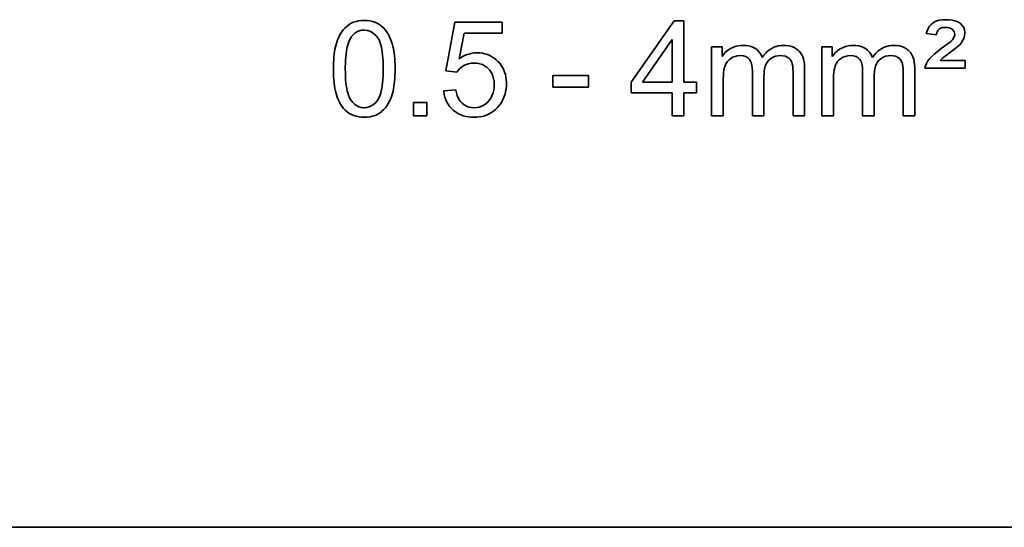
# Model space of a CAD drawing. Header units: millimetres. Extents: x 6 to 292, y 26 to 225.
# Tile 21 of 26: x 221.07 to 228.35, y 119.33 to 123.07. Entities that reach past the tile are written whole.
import ezdxf

# ---------------------------------------------------------------- set-up
doc = ezdxf.new("R2010")
doc.units = ezdxf.units.MM
doc.layers.add('可见', color=7, linetype='Continuous')
doc.layers.add('尺寸层', color=5, linetype='Continuous', lineweight=13)

# ---------------------------------------------------------------- blocks, each defined once
blk = doc.blocks.new('SE4')
at = {"layer": '可见', "color": 7, "linetype": 'Continuous', "lineweight": 35}
for p, q in [((223.5772, 123.0645), (223.558, 123.0603)), ((223.5975, 123.0671), (223.5772, 123.0645)), ((223.6186, 123.068), (223.5975, 123.0671)), ((223.6397, 123.0671), (223.6186, 123.068)), ((223.6596, 123.0645), (223.6397, 123.0671)), ((223.6788, 123.0605), (223.6596, 123.0645)), ((225.9083, 123.065), (225.5892, 122.6114)), ((225.9784, 123.065), (225.9083, 123.065)), ((225.9784, 122.6114), (225.9784, 123.065)), ((227.8483, 123.0641), (227.8322, 123.0574)), ((227.8666, 123.0691), (227.8483, 123.0641)), ((227.8871, 123.0722), (227.8666, 123.0691)), ((227.9096, 123.0736), (227.8871, 123.0722)), ((227.9161, 123.0736), (227.9096, 123.0736)), ((227.94, 123.0728), (227.9161, 123.0736)), ((227.9616, 123.0702), (227.94, 123.0728)), ((227.9807, 123.066), (227.9616, 123.0702)), ((227.9978, 123.06), (227.9807, 123.066)), ((223.4636, 122.9983), (223.452, 122.9834)), ((223.4759, 123.0121), (223.4636, 122.9983)), ((223.4892, 123.0243), (223.4759, 123.0121)), ((223.4921, 123.0269), (223.4892, 123.0243)), ((223.5071, 123.0378), (223.4921, 123.0269)), ((223.523, 123.047), (223.5071, 123.0378)), ((223.54, 123.0545), (223.523, 123.047)), ((223.558, 123.0603), (223.54, 123.0545)), ((223.5801, 122.9909), (223.5634, 122.9836)), ((223.5981, 122.9952), (223.5801, 122.9909)), ((223.6176, 122.9967), (223.5981, 122.9952)), ((223.6238, 122.9965), (223.6176, 122.9967)), ((223.6419, 122.9943), (223.6238, 122.9965)), ((223.6592, 122.9891), (223.6419, 122.9943)), ((223.6968, 123.0546), (223.6788, 123.0605)), ((223.7137, 123.0473), (223.6968, 123.0546)), ((223.7174, 123.0454), (223.7137, 123.0473)), ((223.734, 123.0353), (223.7174, 123.0454)), ((223.7492, 123.0238), (223.734, 123.0353)), ((223.7634, 123.0105), (223.7492, 123.0238)), ((223.7763, 122.9956), (223.7634, 123.0105)), ((223.7875, 122.98), (223.7763, 122.9956)), ((224.2884, 123.0555), (224.2208, 122.6959)), ((224.6363, 123.0555), (224.2884, 123.0555)), ((224.6363, 122.9733), (224.6363, 123.0555)), ((227.7767, 122.9912), (227.77, 122.9706)), ((227.7851, 123.0097), (227.7767, 122.9912)), ((227.7952, 123.0256), (227.7851, 123.0097)), ((227.8071, 123.0392), (227.7952, 123.0256)), ((227.8183, 123.0488), (227.8071, 123.0392)), ((227.8322, 123.0574), (227.8183, 123.0488)), ((227.8473, 122.9771), (227.8567, 122.9946)), ((227.8567, 122.9946), (227.8679, 123.0063)), ((227.8679, 123.0063), (227.8747, 123.0103)), ((227.8747, 123.0103), (227.8921, 123.0155)), ((227.8921, 123.0155), (227.9147, 123.0173)), ((227.9147, 123.0173), (227.9306, 123.0163)), ((227.9306, 123.0163), (227.9494, 123.0115)), ((227.9494, 123.0115), (227.9638, 123.0025)), ((227.9638, 123.0025), (227.9669, 122.9995)), ((227.9669, 122.9995), (227.9772, 122.9837)), ((228.0124, 123.0524), (227.9978, 123.06)), ((228.022, 123.0454), (228.0124, 123.0524)), ((228.0362, 123.0311), (228.022, 123.0454)), ((228.0465, 123.0152), (228.0362, 123.0311)), ((228.053, 122.9978), (228.0465, 123.0152)), ((228.0554, 122.9792), (228.053, 122.9978)), ((223.4238, 122.9306), (223.4163, 122.9103)), ((223.4322, 122.9495), (223.4238, 122.9306)), ((223.4417, 122.9672), (223.4322, 122.9495)), ((223.452, 122.9834), (223.4417, 122.9672)), ((223.5101, 122.9233), (223.5045, 122.9095)), ((223.5163, 122.9357), (223.5101, 122.9233)), ((223.5231, 122.9465), (223.5163, 122.9357)), ((223.534, 122.9602), (223.5231, 122.9465)), ((223.548, 122.9733), (223.534, 122.9602)), ((223.5634, 122.9836), (223.548, 122.9733)), ((223.6754, 122.9811), (223.6592, 122.9891)), ((223.6906, 122.9702), (223.6754, 122.9811)), ((223.7051, 122.9564), (223.6906, 122.9702)), ((223.7184, 122.9399), (223.7051, 122.9564)), ((223.7189, 122.9391), (223.7184, 122.9399)), ((223.7252, 122.9289), (223.7189, 122.9391)), ((223.7309, 122.9168), (223.7252, 122.9289)), ((223.7968, 122.9646), (223.7875, 122.98)), ((223.8054, 122.9478), (223.7968, 122.9646)), ((223.8132, 122.9302), (223.8054, 122.9478)), ((223.8203, 122.9115), (223.8132, 122.9302)), ((224.3194, 122.7852), (224.3573, 122.9733)), ((224.3573, 122.9733), (224.6363, 122.9733)), ((225.8926, 122.9271), (225.6736, 122.6114)), ((225.8926, 122.6114), (225.8926, 122.9271)), ((227.77, 122.9706), (227.8421, 122.9628)), ((227.8421, 122.9628), (227.8473, 122.9771)), ((227.9614, 122.9232), (227.9536, 122.9159)), ((227.9629, 122.9246), (227.9614, 122.9232)), ((227.9747, 122.9417), (227.9629, 122.9246)), ((227.9802, 122.9592), (227.9747, 122.9417)), ((227.9772, 122.9837), (227.9806, 122.9647)), ((227.9806, 122.9647), (227.9802, 122.9592)), ((228.0304, 122.905), (228.0414, 122.9222)), ((228.0414, 122.9222), (228.0492, 122.9399)), ((228.0492, 122.9399), (228.0538, 122.9581)), ((228.0538, 122.9581), (228.0554, 122.9767)), ((228.0554, 122.9767), (228.0554, 122.9792)), ((223.4025, 122.8571), (223.3993, 122.8388)), ((223.4061, 122.8743), (223.4025, 122.8571)), ((223.4103, 122.8907), (223.4061, 122.8743)), ((223.4149, 122.9063), (223.4103, 122.8907)), ((223.4163, 122.9103), (223.4149, 122.9063)), ((223.4908, 122.86), (223.4874, 122.8407)), ((223.4947, 122.8779), (223.4908, 122.86)), ((223.4993, 122.8944), (223.4947, 122.8779)), ((223.5045, 122.9095), (223.4993, 122.8944)), ((223.7363, 122.9034), (223.7309, 122.9168)), ((223.7408, 122.8883), (223.7363, 122.9034)), ((223.745, 122.8716), (223.7408, 122.8883)), ((223.7486, 122.8534), (223.745, 122.8716)), ((223.7515, 122.8334), (223.7486, 122.8534)), ((223.8267, 122.8915), (223.8203, 122.9115)), ((223.8309, 122.8759), (223.8267, 122.8915)), ((223.8345, 122.8608), (223.8309, 122.8759)), ((223.8375, 122.8445), (223.8345, 122.8608)), ((226.2614, 122.8722), (226.1846, 122.8722)), ((226.1846, 122.8722), (226.1846, 122.3651)), ((226.2614, 122.801), (226.2614, 122.8722)), ((226.3162, 122.8558), (226.3001, 122.8443)), ((226.3248, 122.8612), (226.3162, 122.8558)), ((226.3419, 122.8696), (226.3248, 122.8612)), ((226.3597, 122.8759), (226.3419, 122.8696)), ((226.3787, 122.8805), (226.3597, 122.8759)), ((226.3985, 122.8829), (226.3787, 122.8805)), ((226.4151, 122.8836), (226.3985, 122.8829)), ((226.437, 122.8826), (226.4151, 122.8836)), ((226.4573, 122.8798), (226.437, 122.8826)), ((226.4758, 122.875), (226.4573, 122.8798)), ((226.4928, 122.8683), (226.4758, 122.875)), ((226.5076, 122.8602), (226.4928, 122.8683)), ((226.523, 122.8483), (226.5076, 122.8602)), ((226.5361, 122.8347), (226.523, 122.8483)), ((226.6128, 122.8521), (226.598, 122.8406)), ((226.6282, 122.8618), (226.6128, 122.8521)), ((226.6444, 122.8699), (226.6282, 122.8618)), ((226.6615, 122.8759), (226.6444, 122.8699)), ((226.6791, 122.8803), (226.6615, 122.8759)), ((226.6976, 122.8829), (226.6791, 122.8803)), ((226.7147, 122.8836), (226.6976, 122.8829)), ((226.7368, 122.8826), (226.7147, 122.8836)), ((226.7574, 122.8797), (226.7368, 122.8826)), ((226.7762, 122.875), (226.7574, 122.8797)), ((226.7936, 122.8681), (226.7762, 122.875)), ((226.8093, 122.8595), (226.7936, 122.8681)), ((226.8233, 122.849), (226.8093, 122.8595)), ((226.8306, 122.842), (226.8233, 122.849)), ((227.0753, 122.8722), (226.9986, 122.8722)), ((226.9986, 122.8722), (226.9986, 122.3651)), ((227.0753, 122.801), (227.0753, 122.8722)), ((227.1302, 122.8558), (227.1141, 122.8443)), ((227.1388, 122.8612), (227.1302, 122.8558)), ((227.1559, 122.8696), (227.1388, 122.8612)), ((227.1737, 122.8759), (227.1559, 122.8696)), ((227.1925, 122.8805), (227.1737, 122.8759)), ((227.2125, 122.8829), (227.1925, 122.8805)), ((227.2291, 122.8836), (227.2125, 122.8829)), ((227.251, 122.8826), (227.2291, 122.8836)), ((227.2711, 122.8798), (227.251, 122.8826)), ((227.2898, 122.875), (227.2711, 122.8798)), ((227.3068, 122.8683), (227.2898, 122.875)), ((227.3216, 122.8602), (227.3068, 122.8683)), ((227.337, 122.8483), (227.3216, 122.8602)), ((227.3501, 122.8347), (227.337, 122.8483)), ((227.4268, 122.8521), (227.412, 122.8406)), ((227.4422, 122.8618), (227.4268, 122.8521)), ((227.4584, 122.8699), (227.4422, 122.8618)), ((227.4754, 122.8759), (227.4584, 122.8699)), ((227.4931, 122.8803), (227.4754, 122.8759)), ((227.5116, 122.8829), (227.4931, 122.8803)), ((227.5287, 122.8836), (227.5116, 122.8829)), ((227.5508, 122.8826), (227.5287, 122.8836)), ((227.5714, 122.8797), (227.5508, 122.8826)), ((227.5902, 122.875), (227.5714, 122.8797)), ((227.6076, 122.8681), (227.5902, 122.875)), ((227.6232, 122.8595), (227.6076, 122.8681)), ((227.6373, 122.849), (227.6232, 122.8595)), ((227.6446, 122.842), (227.6373, 122.849)), ((227.865, 122.8485), (227.847, 122.8344)), ((227.8812, 122.8607), (227.865, 122.8485)), ((227.9054, 122.8784), (227.8812, 122.8607)), ((227.9255, 122.8933), (227.9054, 122.8784)), ((227.9416, 122.906), (227.9255, 122.8933)), ((227.9536, 122.9159), (227.9416, 122.906)), ((227.9613, 122.8427), (227.9798, 122.8569)), ((227.9798, 122.8569), (227.9955, 122.8699)), ((227.9955, 122.8699), (228.0088, 122.8816)), ((228.0088, 122.8816), (228.0194, 122.8918)), ((228.0194, 122.8918), (228.0273, 122.9008)), ((228.0273, 122.9008), (228.0304, 122.905)), ((223.3928, 122.7787), (223.3915, 122.7568)), ((223.3944, 122.7997), (223.3928, 122.7787)), ((223.3967, 122.8196), (223.3944, 122.7997)), ((223.3993, 122.8388), (223.3967, 122.8196)), ((223.4806, 122.7743), (223.4795, 122.7495)), ((223.4822, 122.7979), (223.4806, 122.7743)), ((223.4845, 122.8199), (223.4822, 122.7979)), ((223.4874, 122.8407), (223.4845, 122.8199)), ((223.7539, 122.812), (223.7515, 122.8334)), ((223.7559, 122.7889), (223.7539, 122.812)), ((223.7574, 122.7643), (223.7559, 122.7889)), ((223.8401, 122.8269), (223.8375, 122.8445)), ((223.8422, 122.8081), (223.8401, 122.8269)), ((223.844, 122.7881), (223.8422, 122.8081)), ((223.8453, 122.767), (223.844, 122.7881)), ((224.337, 122.7966), (224.3194, 122.7852)), ((224.3547, 122.8061), (224.337, 122.7966)), ((224.3725, 122.8141), (224.3547, 122.8061)), ((224.3907, 122.8203), (224.3725, 122.8141)), ((224.4092, 122.825), (224.3907, 122.8203)), ((224.4279, 122.8279), (224.4092, 122.825)), ((224.4467, 122.829), (224.4279, 122.8279)), ((224.4517, 122.8292), (224.4467, 122.829)), ((224.4719, 122.8284), (224.4517, 122.8292)), ((224.4913, 122.8259), (224.4719, 122.8284)), ((224.5102, 122.8221), (224.4913, 122.8259)), ((224.5282, 122.8164), (224.5102, 122.8221)), ((224.5454, 122.8092), (224.5282, 122.8164)), ((224.5621, 122.8005), (224.5454, 122.8092)), ((224.5778, 122.7901), (224.5621, 122.8005)), ((224.5931, 122.7781), (224.5778, 122.7901)), ((224.6062, 122.7657), (224.5931, 122.7781)), ((226.2727, 122.8169), (226.2614, 122.801)), ((226.2857, 122.8313), (226.2727, 122.8169)), ((226.3001, 122.8443), (226.2857, 122.8313)), ((226.301, 122.7646), (226.3139, 122.7786)), ((226.3139, 122.7786), (226.3292, 122.7901)), ((226.3292, 122.7901), (226.3396, 122.7959)), ((226.3396, 122.7959), (226.3574, 122.8032)), ((226.3574, 122.8032), (226.3763, 122.8076)), ((226.3763, 122.8076), (226.3959, 122.8091)), ((226.3959, 122.8091), (226.3974, 122.8091)), ((226.3974, 122.8091), (226.419, 122.8071)), ((226.419, 122.8071), (226.4375, 122.8018)), ((226.4375, 122.8018), (226.4527, 122.7928)), ((226.4527, 122.7928), (226.4647, 122.7805)), ((226.4647, 122.7805), (226.4699, 122.7724)), ((226.4699, 122.7724), (226.4767, 122.757)), ((226.547, 122.8188), (226.5361, 122.8347)), ((226.5558, 122.8011), (226.547, 122.8188)), ((226.5582, 122.7948), (226.5558, 122.8011)), ((226.5707, 122.8118), (226.5582, 122.7948)), ((226.584, 122.8271), (226.5707, 122.8118)), ((226.598, 122.8406), (226.584, 122.8271)), ((226.5965, 122.7615), (226.6069, 122.7738)), ((226.6069, 122.7738), (226.6081, 122.775)), ((226.6081, 122.775), (226.6228, 122.7873)), ((226.6228, 122.7873), (226.6389, 122.7969)), ((226.6389, 122.7969), (226.6564, 122.8037)), ((226.6564, 122.8037), (226.6752, 122.8078)), ((226.6752, 122.8078), (226.6955, 122.8091)), ((226.6955, 122.8091), (226.7114, 122.8081)), ((226.7114, 122.8081), (226.7303, 122.8034)), ((226.7303, 122.8034), (226.7472, 122.7953)), ((226.7472, 122.7953), (226.7551, 122.7896)), ((226.7551, 122.7896), (226.7686, 122.7756)), ((226.7686, 122.7756), (226.7777, 122.7589)), ((226.8411, 122.8295), (226.8306, 122.842)), ((226.8501, 122.8151), (226.8411, 122.8295)), ((226.8575, 122.799), (226.8501, 122.8151)), ((226.8632, 122.7811), (226.8575, 122.799)), ((226.8674, 122.7617), (226.8632, 122.7811)), ((227.0867, 122.8169), (227.0753, 122.801)), ((227.0997, 122.8313), (227.0867, 122.8169)), ((227.1141, 122.8443), (227.0997, 122.8313)), ((227.115, 122.7646), (227.1278, 122.7786)), ((227.1278, 122.7786), (227.1432, 122.7901)), ((227.1432, 122.7901), (227.1536, 122.7959)), ((227.1536, 122.7959), (227.1714, 122.8032)), ((227.1714, 122.8032), (227.1903, 122.8076)), ((227.1903, 122.8076), (227.2099, 122.8091)), ((227.2099, 122.8091), (227.2112, 122.8091)), ((227.2112, 122.8091), (227.233, 122.8071)), ((227.233, 122.8071), (227.2515, 122.8018)), ((227.2515, 122.8018), (227.2667, 122.7928)), ((227.2667, 122.7928), (227.2786, 122.7805)), ((227.2786, 122.7805), (227.2839, 122.7724)), ((227.2839, 122.7724), (227.2907, 122.757)), ((227.361, 122.8188), (227.3501, 122.8347)), ((227.3698, 122.8011), (227.361, 122.8188)), ((227.3722, 122.7948), (227.3698, 122.8011)), ((227.3847, 122.8118), (227.3722, 122.7948)), ((227.398, 122.8271), (227.3847, 122.8118)), ((227.412, 122.8406), (227.398, 122.8271)), ((227.4105, 122.7615), (227.4208, 122.7738)), ((227.4208, 122.7738), (227.422, 122.775)), ((227.422, 122.775), (227.4368, 122.7873)), ((227.4368, 122.7873), (227.4529, 122.7969)), ((227.4529, 122.7969), (227.4704, 122.8037)), ((227.4704, 122.8037), (227.4892, 122.8078)), ((227.4892, 122.8078), (227.5095, 122.8091)), ((227.5095, 122.8091), (227.5254, 122.8081)), ((227.5254, 122.8081), (227.5443, 122.8034)), ((227.5443, 122.8034), (227.5612, 122.7953)), ((227.5612, 122.7953), (227.5691, 122.7896)), ((227.5691, 122.7896), (227.5826, 122.7756)), ((227.5826, 122.7756), (227.5917, 122.7589)), ((227.6551, 122.8295), (227.6446, 122.842)), ((227.6641, 122.8151), (227.6551, 122.8295)), ((227.6715, 122.799), (227.6641, 122.8151)), ((227.6772, 122.7811), (227.6715, 122.799)), ((227.6814, 122.7617), (227.6772, 122.7811)), ((227.7921, 122.7816), (227.7825, 122.7695)), ((227.8033, 122.7943), (227.7921, 122.7816)), ((227.8163, 122.8073), (227.8033, 122.7943)), ((227.8309, 122.8206), (227.8163, 122.8073)), ((227.847, 122.8344), (227.8309, 122.8206)), ((227.8731, 122.7729), (227.8803, 122.7797)), ((228.0573, 122.7729), (227.8731, 122.7729)), ((227.8803, 122.7797), (227.8932, 122.791)), ((227.8932, 122.791), (227.9096, 122.8042)), ((227.9096, 122.8042), (227.9294, 122.8191)), ((227.9294, 122.8191), (227.9402, 122.8269)), ((227.9402, 122.8269), (227.9613, 122.8427)), ((228.0573, 122.7151), (228.0573, 122.7729)), ((223.3908, 122.7339), (223.3905, 122.7102)), ((223.3905, 122.7102), (223.3905, 122.7021)), ((223.3905, 122.7021), (223.391, 122.6771)), ((223.3915, 122.7568), (223.3908, 122.7339)), ((223.4795, 122.7495), (223.4788, 122.7232)), ((223.4788, 122.7232), (223.4788, 122.7102)), ((223.4788, 122.7102), (223.4791, 122.6825)), ((223.7582, 122.7381), (223.7574, 122.7643)), ((223.7583, 122.7102), (223.7582, 122.7381)), ((223.7582, 122.681), (223.7583, 122.7086)), ((223.7583, 122.7086), (223.7583, 122.7102)), ((223.8461, 122.7446), (223.8453, 122.767)), ((223.8466, 122.7211), (223.8461, 122.7446)), ((223.8465, 122.6865), (223.8466, 122.7102)), ((223.8466, 122.7102), (223.8466, 122.7211)), ((224.3092, 122.6966), (224.322, 122.7109)), ((224.322, 122.7109), (224.3368, 122.7235)), ((224.3368, 122.7235), (224.3539, 122.7346)), ((224.3539, 122.7346), (224.3709, 122.7427)), ((224.3709, 122.7427), (224.3892, 122.7485)), ((224.3892, 122.7485), (224.4084, 122.7521)), ((224.4084, 122.7521), (224.4288, 122.7532)), ((224.4288, 122.7532), (224.4332, 122.7532)), ((224.4332, 122.7532), (224.4538, 122.7516)), ((224.4538, 122.7516), (224.4732, 122.7479)), ((224.4732, 122.7479), (224.491, 122.7419)), ((224.491, 122.7419), (224.5077, 122.7338)), ((224.5077, 122.7338), (224.523, 122.7234)), ((224.523, 122.7234), (224.5371, 122.7107)), ((224.5371, 122.7107), (224.5436, 122.7036)), ((224.5436, 122.7036), (224.5541, 122.6891)), ((224.6191, 122.7516), (224.6062, 122.7657)), ((224.6304, 122.7367), (224.6191, 122.7516)), ((224.6403, 122.7211), (224.6304, 122.7367)), ((224.6488, 122.7045), (224.6403, 122.7211)), ((224.6558, 122.687), (224.6488, 122.7045)), ((226.2732, 122.6839), (226.276, 122.7028)), ((226.276, 122.7028), (226.2797, 122.7196)), ((226.2797, 122.7196), (226.2842, 122.7341)), ((226.2842, 122.7341), (226.2906, 122.7482)), ((226.2906, 122.7482), (226.301, 122.7646)), ((226.4767, 122.757), (226.4818, 122.7388)), ((226.4818, 122.7388), (226.4847, 122.718)), ((226.4847, 122.718), (226.4857, 122.6945)), ((226.5732, 122.6909), (226.5764, 122.7117)), ((226.5764, 122.7117), (226.5813, 122.7303)), ((226.5813, 122.7303), (226.5881, 122.7469)), ((226.5881, 122.7469), (226.5965, 122.7615)), ((226.7777, 122.7589), (226.7808, 122.7479)), ((226.7808, 122.7479), (226.7835, 122.7307)), ((226.7835, 122.7307), (226.7853, 122.7096)), ((226.7853, 122.7096), (226.7858, 122.6846)), ((226.87, 122.7402), (226.8674, 122.7617)), ((226.8712, 122.7172), (226.87, 122.7402)), ((226.8712, 122.3651), (226.8712, 122.7172)), ((227.0872, 122.6839), (227.09, 122.7028)), ((227.09, 122.7028), (227.0937, 122.7196)), ((227.0937, 122.7196), (227.0982, 122.7341)), ((227.0982, 122.7341), (227.1046, 122.7482)), ((227.1046, 122.7482), (227.115, 122.7646)), ((227.2907, 122.757), (227.2958, 122.7388)), ((227.2958, 122.7388), (227.2987, 122.718)), ((227.2987, 122.718), (227.2997, 122.6945)), ((227.3872, 122.6909), (227.3904, 122.7117)), ((227.3904, 122.7117), (227.3953, 122.7303)), ((227.3953, 122.7303), (227.4021, 122.7469)), ((227.4021, 122.7469), (227.4105, 122.7615)), ((227.5917, 122.7589), (227.5947, 122.7479)), ((227.5947, 122.7479), (227.5975, 122.7307)), ((227.5975, 122.7307), (227.5991, 122.7096)), ((227.5991, 122.7096), (227.5998, 122.6846)), ((227.684, 122.7402), (227.6814, 122.7617)), ((227.6852, 122.7172), (227.684, 122.7402)), ((227.6852, 122.3651), (227.6852, 122.7172)), ((227.7637, 122.7329), (227.7601, 122.7151)), ((227.7601, 122.7151), (228.0573, 122.7151)), ((227.771, 122.7508), (227.7637, 122.7329)), ((227.7819, 122.7688), (227.771, 122.7508)), ((227.7825, 122.7695), (227.7819, 122.7688)), ((223.391, 122.6771), (223.3921, 122.6531)), ((223.3921, 122.6531), (223.3938, 122.6299)), ((223.3938, 122.6299), (223.396, 122.6078)), ((223.4791, 122.6825), (223.48, 122.6563)), ((223.48, 122.6563), (223.4813, 122.6318)), ((223.4813, 122.6318), (223.4832, 122.6088)), ((223.7539, 122.6076), (223.7559, 122.6305)), ((223.7559, 122.6305), (223.7572, 122.6549)), ((223.7572, 122.6549), (223.7582, 122.681)), ((223.8427, 122.6209), (223.8445, 122.6419)), ((223.8445, 122.6419), (223.8457, 122.6638)), ((223.8457, 122.6638), (223.8465, 122.6865)), ((224.2208, 122.6959), (224.3014, 122.6854)), ((224.3014, 122.6854), (224.3092, 122.6966)), ((224.5541, 122.6891), (224.5627, 122.673)), ((224.5627, 122.673), (224.5694, 122.6557)), ((224.5694, 122.6557), (224.5743, 122.6369)), ((224.5743, 122.6369), (224.5772, 122.6166)), ((224.6613, 122.6688), (224.6558, 122.687)), ((224.6653, 122.6498), (224.6613, 122.6688)), ((224.6679, 122.6299), (224.6653, 122.6498)), ((224.6692, 122.6091), (224.6679, 122.6299)), ((225.2747, 122.6615), (225.0109, 122.6615)), ((225.0109, 122.6615), (225.0109, 122.5752)), ((225.2747, 122.5752), (225.2747, 122.6615)), ((226.2704, 122.6281), (226.2706, 122.6394)), ((226.2704, 122.3651), (226.2704, 122.6281)), ((226.2706, 122.6394), (226.2714, 122.6628)), ((226.2714, 122.6628), (226.2732, 122.6839)), ((226.4857, 122.6945), (226.4857, 122.3651)), ((226.5715, 122.6597), (226.5717, 122.668)), ((226.5715, 122.3651), (226.5715, 122.6597)), ((226.5717, 122.668), (226.5732, 122.6909)), ((226.7858, 122.6846), (226.7858, 122.3651)), ((227.0844, 122.6281), (227.0846, 122.6394)), ((227.0844, 122.3651), (227.0844, 122.6281)), ((227.0846, 122.6394), (227.0854, 122.6628)), ((227.0854, 122.6628), (227.0872, 122.6839)), ((227.2997, 122.6945), (227.2997, 122.3651)), ((227.3855, 122.6597), (227.3857, 122.668)), ((227.3855, 122.3651), (227.3855, 122.6597)), ((227.3857, 122.668), (227.3872, 122.6909)), ((227.5998, 122.6846), (227.5998, 122.3651)), ((223.396, 122.6078), (223.399, 122.5865)), ((223.399, 122.5865), (223.4024, 122.5662)), ((223.4024, 122.5662), (223.4063, 122.5469)), ((223.4832, 122.6088), (223.4858, 122.5873)), ((223.4858, 122.5873), (223.4889, 122.5675)), ((223.4889, 122.5675), (223.4925, 122.5492)), ((223.7447, 122.5484), (223.7483, 122.5666)), ((223.7483, 122.5666), (223.7513, 122.5862)), ((223.7513, 122.5862), (223.7539, 122.6076)), ((223.831, 122.5464), (223.8348, 122.5636)), ((223.8348, 122.5636), (223.8379, 122.5818)), ((223.8379, 122.5818), (223.8406, 122.601)), ((223.8406, 122.601), (223.8427, 122.6209)), ((224.2956, 122.556), (224.2055, 122.5484)), ((224.3, 122.5341), (224.2956, 122.556)), ((224.5748, 122.5537), (224.5704, 122.5346)), ((224.5774, 122.574), (224.5748, 122.5537)), ((224.5772, 122.6166), (224.5782, 122.5948)), ((224.5782, 122.5948), (224.5774, 122.574)), ((224.6632, 122.5425), (224.6666, 122.5619)), ((224.6666, 122.5619), (224.6686, 122.5818)), ((224.6686, 122.5818), (224.6692, 122.6024)), ((224.6692, 122.6024), (224.6692, 122.6091)), ((225.0109, 122.5752), (225.2747, 122.5752)), ((225.5892, 122.6114), (225.5892, 122.5326)), ((225.6736, 122.6114), (225.8926, 122.6114)), ((226.0729, 122.6114), (225.9784, 122.6114)), ((226.0729, 122.5326), (226.0729, 122.6114)), ((223.4063, 122.5469), (223.411, 122.5284)), ((223.411, 122.5284), (223.4162, 122.5111)), ((223.4162, 122.5111), (223.422, 122.4945)), ((223.422, 122.4945), (223.4283, 122.4788)), ((223.4925, 122.5492), (223.4967, 122.5326)), ((223.4967, 122.5326), (223.5014, 122.5176)), ((223.5014, 122.5176), (223.5066, 122.5041)), ((223.5066, 122.5041), (223.5124, 122.4921)), ((223.5124, 122.4921), (223.5189, 122.4818)), ((223.5189, 122.4818), (223.5194, 122.481)), ((223.5194, 122.481), (223.5325, 122.4643)), ((223.7145, 122.4758), (223.7184, 122.481)), ((223.7184, 122.481), (223.7247, 122.4914)), ((223.7247, 122.4914), (223.7306, 122.5033)), ((223.7306, 122.5033), (223.7358, 122.5167)), ((223.7358, 122.5167), (223.7405, 122.5317)), ((223.7405, 122.5317), (223.7447, 122.5484)), ((223.8054, 122.4723), (223.8138, 122.4913)), ((223.8138, 122.4913), (223.8213, 122.5117)), ((223.8213, 122.5117), (223.8223, 122.5146)), ((223.8223, 122.5146), (223.827, 122.5301)), ((223.827, 122.5301), (223.831, 122.5464)), ((224.2055, 122.5484), (224.2063, 122.5408)), ((224.2063, 122.5408), (224.2097, 122.5205)), ((224.2097, 122.5205), (224.2144, 122.5013)), ((224.2144, 122.5013), (224.2208, 122.483)), ((224.2208, 122.483), (224.2285, 122.4658)), ((224.3058, 122.5141), (224.3, 122.5341)), ((224.3134, 122.4963), (224.3058, 122.5141)), ((224.3225, 122.4802), (224.3134, 122.4963)), ((224.5467, 122.4848), (224.5352, 122.4706)), ((224.5563, 122.5), (224.5467, 122.4848)), ((224.5642, 122.5166), (224.5563, 122.5)), ((224.5704, 122.5346), (224.5642, 122.5166)), ((224.6364, 122.4715), (224.6452, 122.4883)), ((224.6452, 122.4883), (224.6525, 122.5057)), ((224.6525, 122.5057), (224.6585, 122.5239)), ((224.6585, 122.5239), (224.6632, 122.5425)), ((225.5892, 122.5326), (225.8926, 122.5326)), ((225.8926, 122.5326), (225.8926, 122.3651)), ((225.9784, 122.3651), (225.9784, 122.5326)), ((225.9784, 122.5326), (226.0729, 122.5326)), ((223.4283, 122.4788), (223.4353, 122.4642)), ((223.4353, 122.4642), (223.4428, 122.4504)), ((223.4428, 122.4504), (223.4509, 122.4375)), ((223.4509, 122.4375), (223.4597, 122.4257)), ((223.4597, 122.4257), (223.4657, 122.4187)), ((223.4657, 122.4187), (223.4787, 122.4049)), ((223.5325, 122.4643), (223.5468, 122.4504)), ((223.5468, 122.4504), (223.5621, 122.4395)), ((223.5621, 122.4395), (223.5782, 122.4314)), ((223.5782, 122.4314), (223.5954, 122.4262)), ((223.5954, 122.4262), (223.6134, 122.4239)), ((223.6134, 122.4239), (223.6186, 122.4237)), ((223.6186, 122.4237), (223.6369, 122.4252)), ((223.6369, 122.4252), (223.6543, 122.4296)), ((223.6543, 122.4296), (223.6708, 122.4369)), ((223.6708, 122.4369), (223.6863, 122.4469)), ((223.6863, 122.4469), (223.7009, 122.4599)), ((223.7009, 122.4599), (223.7145, 122.4758)), ((223.7491, 122.3973), (223.7622, 122.4096)), ((223.7622, 122.4096), (223.7744, 122.4232)), ((223.7744, 122.4232), (223.7858, 122.4382)), ((223.7858, 122.4382), (223.7961, 122.4546)), ((223.7961, 122.4546), (223.8054, 122.4723)), ((224.08, 122.463), (223.9822, 122.463)), ((223.9822, 122.463), (223.9822, 122.3651)), ((224.08, 122.3651), (224.08, 122.463)), ((224.2285, 122.4658), (224.238, 122.4494)), ((224.238, 122.4494), (224.2487, 122.4341)), ((224.2487, 122.4341), (224.2608, 122.4198)), ((224.2608, 122.4198), (224.2746, 122.4067)), ((224.3332, 122.4664), (224.3225, 122.4802)), ((224.3423, 122.4572), (224.3332, 122.4664)), ((224.3576, 122.4452), (224.3423, 122.4572)), ((224.374, 122.4357), (224.3576, 122.4452)), ((224.3917, 122.4291), (224.374, 122.4357)), ((224.4105, 122.425), (224.3917, 122.4291)), ((224.4301, 122.4237), (224.4105, 122.425)), ((224.4498, 122.425), (224.4301, 122.4237)), ((224.4684, 122.4288), (224.4498, 122.425)), ((224.486, 122.4349), (224.4684, 122.4288)), ((224.5027, 122.4435), (224.486, 122.4349)), ((224.5183, 122.4546), (224.5027, 122.4435)), ((224.5329, 122.4682), (224.5183, 122.4546)), ((224.5352, 122.4706), (224.5329, 122.4682)), ((224.5735, 122.3981), (224.5877, 122.4099)), ((224.5877, 122.4099), (224.6012, 122.4234)), ((224.6012, 122.4234), (224.6139, 122.4382)), ((224.6139, 122.4382), (224.6152, 122.4396)), ((224.6152, 122.4396), (224.6265, 122.4552)), ((224.6265, 122.4552), (224.6364, 122.4715)), ((223.4787, 122.4049), (223.4928, 122.3927)), ((223.4928, 122.3927), (223.5079, 122.3822)), ((223.5079, 122.3822), (223.5239, 122.3734)), ((223.5239, 122.3734), (223.541, 122.3661)), ((223.541, 122.3661), (223.5588, 122.3604)), ((223.5588, 122.3604), (223.5778, 122.3564)), ((223.5778, 122.3564), (223.5978, 122.3539)), ((223.5978, 122.3539), (223.6186, 122.3531)), ((223.6186, 122.3531), (223.6197, 122.3531)), ((223.6197, 122.3531), (223.641, 122.3541)), ((223.641, 122.3541), (223.6611, 122.3567)), ((223.6611, 122.3567), (223.6801, 122.3609)), ((223.6801, 122.3609), (223.6983, 122.3669)), ((223.6983, 122.3669), (223.7152, 122.3744)), ((223.7152, 122.3744), (223.7311, 122.3838)), ((223.7311, 122.3838), (223.746, 122.3947)), ((223.746, 122.3947), (223.7491, 122.3973)), ((223.9822, 122.3651), (224.08, 122.3651)), ((224.2746, 122.4067), (224.2845, 122.3984)), ((224.2845, 122.3984), (224.2995, 122.3879)), ((224.2995, 122.3879), (224.3154, 122.3786)), ((224.3154, 122.3786), (224.3321, 122.3708)), ((224.3321, 122.3708), (224.35, 122.3645)), ((224.35, 122.3645), (224.3686, 122.3595)), ((224.3686, 122.3595), (224.3881, 122.3561)), ((224.3881, 122.3561), (224.4087, 122.3538)), ((224.4087, 122.3538), (224.4301, 122.3531)), ((224.4301, 122.3531), (224.4506, 122.3538)), ((224.4506, 122.3538), (224.4706, 122.3559)), ((224.4706, 122.3559), (224.4899, 122.3595)), ((224.4899, 122.3595), (224.5082, 122.3643)), ((224.5082, 122.3643), (224.5257, 122.3707)), ((224.5257, 122.3707), (224.5425, 122.3783)), ((224.5425, 122.3783), (224.5584, 122.3875)), ((224.5584, 122.3875), (224.5735, 122.3981)), ((225.8926, 122.3651), (225.9784, 122.3651)), ((226.1846, 122.3651), (226.2704, 122.3651)), ((226.4857, 122.3651), (226.5715, 122.3651)), ((226.7858, 122.3651), (226.8712, 122.3651)), ((226.9986, 122.3651), (227.0844, 122.3651)), ((227.2997, 122.3651), (227.3855, 122.3651)), ((227.5998, 122.3651), (227.6852, 122.3651)), ((214.3806, 119.3266), (234.1806, 119.3266))]:
    blk.add_line(p, q, dxfattribs=at)

msp = doc.modelspace()

# ---------------------------------------------------------------- block references
at = {"layer": '尺寸层'}
msp.add_blockref('SE4', (0, 0), dxfattribs=at)

doc.saveas('drawing.dxf')
